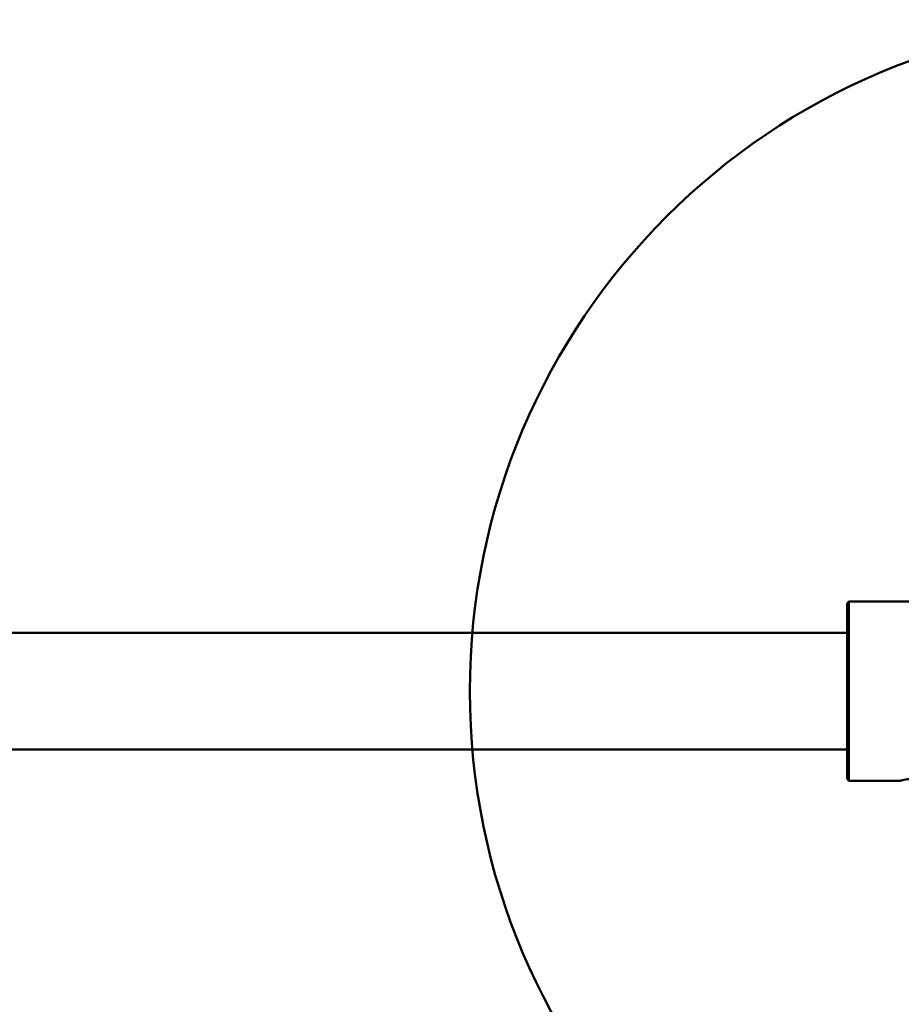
# Model space of a CAD drawing. Header units: millimetres. Extents: x 814 to 3201, y 212 to 4576.
# Tile 42 of 69: x 1185 to 1284, y 4293 to 4403. Entities that reach past the tile are written whole.
import ezdxf

# ---------------------------------------------------------------- set-up
doc = ezdxf.new("R2010")
doc.units = ezdxf.units.MM
doc.header["$LTSCALE"] = 18
doc.layers.add('Widoczne (ISO)', color=7, linetype='Continuous', lineweight=50)

msp = doc.modelspace()

# ---------------------------------------------------------------- linework, layer by layer
at = {"layer": 'Widoczne (ISO)'}
for p, q in [((1277.81, 4338.11), (1278.01, 4338.31)), ((1277.81, 4318.51), (1277.81, 4338.11)), ((1278.01, 4338.31), (1278.01, 4318.31)), ((1278.01, 4338.31), (1293.31, 4338.31)), ((1277.81, 4334.81), (1094.07, 4334.81)), ((1277.81, 4321.81), (1094.07, 4321.81)), ((1277.81, 4318.51), (1278.01, 4318.31)), ((1278.01, 4318.31), (1283.74, 4318.31))]:
    msp.add_line(p, q, dxfattribs=at)
msp.add_circle((1310.69, 4328.31), 75, dxfattribs=at)
msp.add_open_spline([(1288.28, 4318.31), (1288.28, 4318.31), (1288.22, 4318.33), (1288, 4318.37), (1287.85, 4318.4), (1287.42, 4318.48), (1287.06, 4318.52), (1286.46, 4318.57), (1286.23, 4318.57), (1285.79, 4318.57), (1285.55, 4318.57), (1285.04, 4318.53), (1284.77, 4318.5), (1284.24, 4318.42), (1284, 4318.37), (1283.78, 4318.32), (1283.74, 4318.31), (1283.74, 4318.31)], degree=3, knots=[-2.1869087, -2.1869087, -2.1869087, -2.1869087, -2.1088073, -2.1088073, -2.0390044, -2.0390044, -1.9339595, -1.9339595, -1.8744931, -1.8744931, -1.812984, -1.812984, -1.7363093, -1.7363093, -1.6284125, -1.6284125, -1.5620776, -1.5620776, -1.5620776, -1.5620776], dxfattribs=at)

doc.saveas('drawing.dxf')
